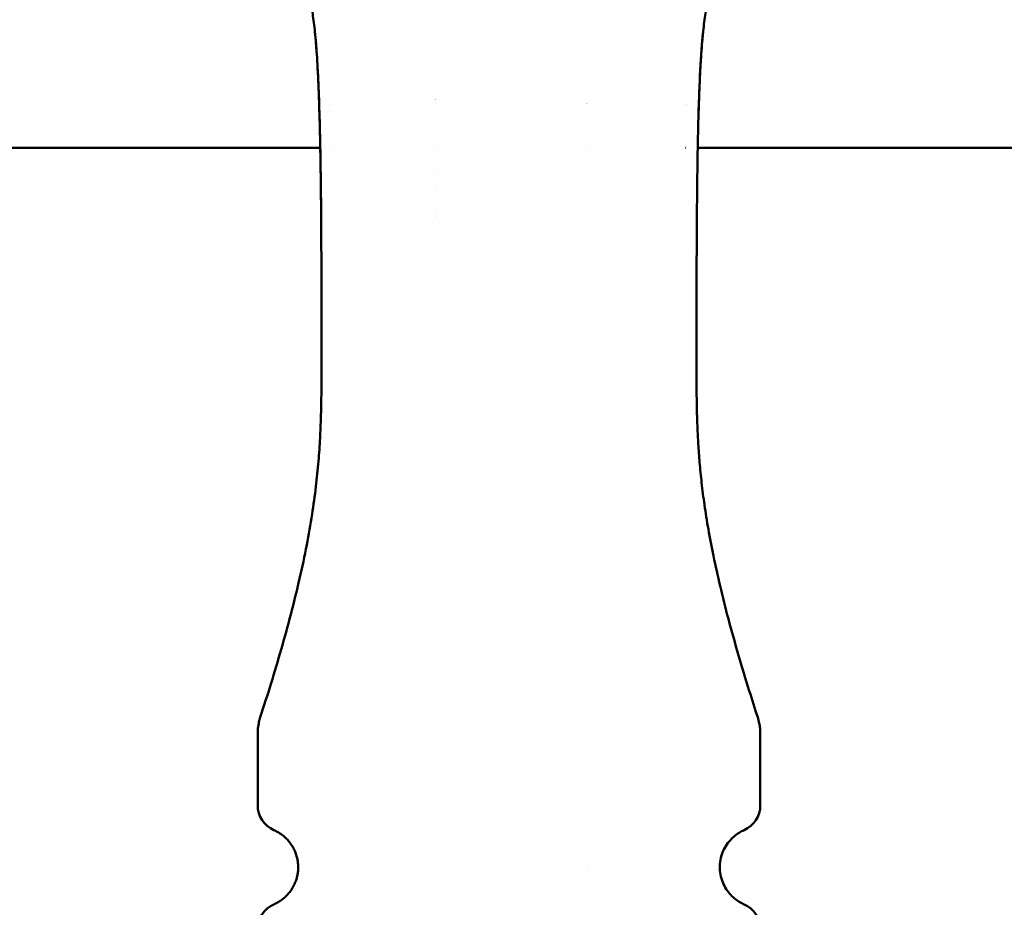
# Model space of a CAD drawing. Header units: millimetres. Extents: x 0 to 14369, y -869 to 2970.
# Tile 218 of 256: x 1242 to 1278, y 2552 to 2585. Entities that reach past the tile are written whole.
import ezdxf

# ---------------------------------------------------------------- set-up
doc = ezdxf.new("R2010")
doc.units = ezdxf.units.MM
doc.header["$LTSCALE"] = 10
doc.layers.add('Bemaßung (ISO)', color=7, linetype='Continuous', lineweight=25)
doc.layers.add('Sichtbar (ISO)', color=7, linetype='Continuous', lineweight=50)
doc.styles.add('Notiztext (DIN)', font='isocpeur.ttf')
doc.dimstyles.new('Standard (DIN)', dxfattribs={"dimscale": 10, "dimtxt": 3.5, "dimasz": 2.5, "dimexe": 3.175, "dimexo": 0.8, "dimgap": 0.8, "dimtad": 1, "dimrnd": 1e-08, "dimzin": 0, "dimtxsty": 'Notiztext (DIN)', "dimcen": 0.09, "dimdle": 10, "dimclrd": 256, "dimclre": 256, "dimclrt": 256, "dimadec": 0, "dimazin": 0, "dimtfac": 1, "dimtmove": 0, "dimatfit": 3, "dimfxl": 1, "dimtolj": 1, "dimtzin": 0, "dimlwd": -1, "dimlwe": -1, "dimarcsym": 0})

# ---------------------------------------------------------------- blocks, each defined once
blk = doc.blocks.new('*D17')
at = {"layer": 'Bemaßung (ISO)', "transparency": 16777216}
for p, q in [((1135.155, 2670.664), (1135.155, 2743.408)), ((1311.754, 2571.113), (1311.754, 2743.408)), ((1160.155, 2711.658), (1286.754, 2711.658))]:
    blk.add_line(p, q, dxfattribs=at)
for points in [[(1160.155, 2715.824), (1160.155, 2707.491), (1135.155, 2711.658)], [(1286.754, 2715.824), (1286.754, 2707.491), (1311.754, 2711.658)]]:
    blk.add_solid(points, dxfattribs=at)
at = {"layer": 'Defpoints', "color": 0, "transparency": 16777216}
for p in [(1311.754, 2711.658), (1135.155, 2662.664), (1311.754, 2563.113)]:
    blk.add_point(p, dxfattribs=at)
at = {"layer": 'Bemaßung (ISO)', "transparency": 16777216, "insert": (1163.079, 2761.658), "char_height": 35, "attachment_point": 1, "style": 'Notiztext (DIN)'}
blk.add_mtext('\\A1;176,60', dxfattribs=at)

msp = doc.modelspace()

# ---------------------------------------------------------------- linework, layer by layer
at = {"layer": 'Sichtbar (ISO)'}
for p, q in [((1230.595, 2580.514), (1253.167, 2580.514)), ((1253.59, 2580.514), (1253.595, 2580.514)), ((1257.421, 2580.514), (1257.422, 2580.514)), ((1263.044, 2580.514), (1263.044, 2580.514)), ((1266.689, 2580.514), (1266.696, 2580.514)), ((1267.143, 2580.514), (1292.058, 2580.514)), ((1257.421, 2579.59), (1257.422, 2579.59)), ((1257.421, 2578.982), (1257.422, 2578.982)), ((1257.422, 2578.209), (1257.421, 2578.21)), ((1257.421, 2577.965), (1257.422, 2577.964)), ((1250.849, 2556.161), (1250.849, 2558.81)), ((1269.46, 2558.81), (1269.46, 2556.161)), ((1263.044, 2553.774), (1263.044, 2553.774)), ((1263.044, 2553.774), (1263.044, 2553.774))]:
    msp.add_line(p, q, dxfattribs=at)
for centre, radius, start, end in [((1256.755, 2582.914), 0.9, 317.7872, 317.8071), ((1263.555, 2582.914), 0.9, 235.4378, 235.4537), ((1251.849, 2556.161), 1, 180, 246.4241), ((1268.46, 2556.161), 1, 293.5782, 0), ((1251.849, 2551.578), 1, 113.5777, 180), ((1268.46, 2551.578), 1, 0, 66.4223)]:
    msp.add_arc(centre, radius, start, end, dxfattribs=at)
msp.add_ellipse((1255.208, 2571.517), major_axis=(-2, 0.017), ratio=0.000786, start_param=6.28316, end_param=6.283185, dxfattribs=at)
for points, knots in [([(1250.722, 2589.318), (1250.725, 2589.316), (1250.751, 2589.298), (1250.806, 2589.258), (1250.899, 2589.189), (1250.998, 2589.114), (1251.099, 2589.035), (1251.2, 2588.954), (1251.298, 2588.871), (1251.391, 2588.788), (1251.479, 2588.707), (1251.562, 2588.627), (1251.638, 2588.549), (1251.708, 2588.472), (1251.772, 2588.397), (1251.83, 2588.325), (1251.884, 2588.254), (1251.932, 2588.186), (1251.977, 2588.12), (1252.017, 2588.056), (1252.054, 2587.994), (1252.089, 2587.933), (1252.125, 2587.87), (1252.16, 2587.804), (1252.195, 2587.738), (1252.23, 2587.671), (1252.264, 2587.604), (1252.298, 2587.534), (1252.333, 2587.46), (1252.369, 2587.379), (1252.409, 2587.289), (1252.451, 2587.186), (1252.498, 2587.068), (1252.547, 2586.933), (1252.598, 2586.779), (1252.65, 2586.607), (1252.703, 2586.415), (1252.754, 2586.2), (1252.805, 2585.959), (1252.854, 2585.69), (1252.9, 2585.391), (1252.942, 2585.059), (1252.981, 2584.693), (1253.017, 2584.289), (1253.048, 2583.846), (1253.076, 2583.359), (1253.101, 2582.827), (1253.123, 2582.245), (1253.142, 2581.612), (1253.159, 2580.923), (1253.173, 2580.174), (1253.185, 2579.37), (1253.194, 2578.534), (1253.201, 2577.707), (1253.205, 2576.927), (1253.208, 2576.214), (1253.21, 2575.564), (1253.211, 2574.951), (1253.211, 2574.345), (1253.212, 2573.736), (1253.212, 2573.131), (1253.212, 2572.526), (1253.212, 2571.906), (1253.207, 2571.244), (1253.193, 2570.526), (1253.161, 2569.741), (1253.103, 2568.881), (1253.008, 2567.938), (1252.865, 2566.904), (1252.665, 2565.767), (1252.4, 2564.526), (1252.079, 2563.226), (1251.72, 2561.925), (1251.337, 2560.643), (1251.077, 2559.827), (1250.947, 2559.429)], [0.0000005, 0.0000005, 0.0000005, 0.0000005, 0.0018228, 0.0148528, 0.0267326, 0.0375536, 0.0474349, 0.0564836, 0.0647801, 0.0723864, 0.079362, 0.0857669, 0.0916643, 0.0971177, 0.1021714, 0.106837, 0.1111283, 0.1150844, 0.1187266, 0.1220403, 0.1250478, 0.1278496, 0.1305787, 0.1333163, 0.1360652, 0.1388054, 0.1415363, 0.144304, 0.1471988, 0.1503245, 0.1537856, 0.1576736, 0.1620614, 0.1670042, 0.1724967, 0.178495, 0.1850197, 0.1921465, 0.1999465, 0.2084793, 0.2177974, 0.2279535, 0.2390122, 0.2510542, 0.2641726, 0.2784723, 0.2940569, 0.3110128, 0.3294265, 0.34937, 0.3710346, 0.3946436, 0.419388, 0.4436961, 0.4664803, 0.4870974, 0.5055537, 0.5229022, 0.5403548, 0.5581162, 0.5756767, 0.5928564, 0.6104894, 0.629702, 0.6507302, 0.6737483, 0.6992176, 0.727311, 0.7582397, 0.7925456, 0.8307345, 0.8726001, 0.9143155, 0.9556741, 0.9999988, 0.9999988, 0.9999988, 0.9999988]), ([(1269.362, 2559.429), (1269.26, 2559.744), (1269.022, 2560.489), (1268.653, 2561.706), (1268.288, 2563.011), (1267.976, 2564.245), (1267.729, 2565.358), (1267.537, 2566.36), (1267.392, 2567.267), (1267.286, 2568.091), (1267.212, 2568.841), (1267.162, 2569.525), (1267.131, 2570.145), (1267.113, 2570.706), (1267.104, 2571.215), (1267.099, 2571.687), (1267.098, 2572.138), (1267.098, 2572.584), (1267.098, 2573.032), (1267.098, 2573.481), (1267.098, 2573.928), (1267.098, 2574.374), (1267.099, 2574.834), (1267.099, 2575.329), (1267.101, 2575.882), (1267.103, 2576.504), (1267.106, 2577.205), (1267.111, 2577.993), (1267.119, 2578.85), (1267.129, 2579.722), (1267.143, 2580.552), (1267.159, 2581.312), (1267.179, 2582.007), (1267.201, 2582.642), (1267.226, 2583.22), (1267.255, 2583.742), (1267.287, 2584.212), (1267.322, 2584.631), (1267.361, 2585.004), (1267.402, 2585.335), (1267.446, 2585.631), (1267.492, 2585.895), (1267.54, 2586.13), (1267.588, 2586.339), (1267.636, 2586.525), (1267.684, 2586.691), (1267.731, 2586.84), (1267.777, 2586.973), (1267.822, 2587.094), (1267.866, 2587.204), (1267.907, 2587.303), (1267.946, 2587.392), (1267.982, 2587.472), (1268.016, 2587.543), (1268.048, 2587.608), (1268.078, 2587.669), (1268.109, 2587.728), (1268.14, 2587.786), (1268.171, 2587.844), (1268.202, 2587.901), (1268.233, 2587.956), (1268.266, 2588.013), (1268.303, 2588.072), (1268.343, 2588.136), (1268.389, 2588.203), (1268.442, 2588.276), (1268.5, 2588.352), (1268.566, 2588.431), (1268.64, 2588.514), (1268.722, 2588.601), (1268.812, 2588.69), (1268.911, 2588.782), (1269.019, 2588.877), (1269.134, 2588.974), (1269.256, 2589.071), (1269.383, 2589.169), (1269.511, 2589.264), (1269.634, 2589.352), (1269.704, 2589.401), (1269.736, 2589.423), (1269.74, 2589.426)], [0.0000001, 0.0000001, 0.0000001, 0.0000001, 0.0336725, 0.076746, 0.1197881, 0.1579387, 0.1917, 0.2218751, 0.248967, 0.2733956, 0.2955821, 0.3157665, 0.334003, 0.3503524, 0.3650398, 0.3785636, 0.3914484, 0.4042099, 0.4171064, 0.4300664, 0.4429398, 0.4556149, 0.468576, 0.4825915, 0.4983917, 0.5162675, 0.5362651, 0.5588898, 0.5843438, 0.6103544, 0.6343204, 0.6561532, 0.6762202, 0.694614, 0.7114198, 0.7266907, 0.7404918, 0.7528966, 0.7640283, 0.7740561, 0.7831512, 0.7914305, 0.7989528, 0.8057726, 0.8119648, 0.8176109, 0.8227794, 0.8275259, 0.8319035, 0.835952, 0.83968, 0.8430759, 0.8461329, 0.848886, 0.8514162, 0.8538211, 0.8561803, 0.8585349, 0.8608865, 0.8632338, 0.8656324, 0.8681977, 0.8710562, 0.8742959, 0.8779556, 0.8820538, 0.8865965, 0.8915935, 0.8970813, 0.90311, 0.9097281, 0.9170044, 0.9250318, 0.9339085, 0.9437778, 0.9548992, 0.9675748, 0.9818854, 0.997943, 0.9999997, 0.9999997, 0.9999997, 0.9999997]), ([(1253.197, 2578.206), (1253.183, 2579.863), (1253.158, 2581.428), (1253.072, 2583.528), (1253.028, 2584.23), (1252.967, 2584.825)], [0, 0, 0, 0, 0.541625, 0.541625, 0.8556339, 0.8556339, 0.8556339, 0.8556339]), ([(1250.86, 2559.017), (1250.86, 2559.017), (1250.854, 2558.956), (1250.85, 2558.897), (1250.85, 2558.838)], [0.6644182, 0.6644182, 0.6644182, 0.6644182, 0.6666667, 0.9547731, 0.9547731, 0.9547731, 0.9547731]), ([(1269.451, 2558.998), (1269.451, 2559.004), (1269.444, 2559.068), (1269.435, 2559.133), (1269.424, 2559.191)], [0.3053932, 0.3053932, 0.3053932, 0.3053932, 0.3333333, 0.6167074, 0.6167074, 0.6167074, 0.6167074]), ([(1251.449, 2555.244), (1251.491, 2555.226), (1251.576, 2555.184), (1251.705, 2555.104), (1251.831, 2555.007), (1251.95, 2554.893), (1252.058, 2554.763), (1252.15, 2554.622), (1252.225, 2554.474), (1252.282, 2554.322), (1252.321, 2554.172), (1252.344, 2554.023), (1252.352, 2553.875), (1252.345, 2553.727), (1252.324, 2553.578), (1252.286, 2553.428), (1252.23, 2553.276), (1252.156, 2553.125), (1252.063, 2552.982), (1251.955, 2552.851), (1251.835, 2552.735), (1251.708, 2552.636), (1251.577, 2552.555), (1251.491, 2552.513), (1251.449, 2552.494)], [0, 0, 0, 0, 0.0454545, 0.0909091, 0.1363636, 0.1818182, 0.2272727, 0.2727273, 0.3181818, 0.3636364, 0.4090909, 0.4545455, 0.5, 0.5454545, 0.5909091, 0.6363636, 0.6818182, 0.7272727, 0.7727273, 0.8181818, 0.8636364, 0.9090909, 0.9545455, 1, 1, 1, 1]), ([(1268.86, 2555.244), (1268.8, 2555.218), (1268.737, 2555.186), (1268.675, 2555.147), (1268.613, 2555.109), (1268.55, 2555.064), (1268.488, 2555.011), (1268.426, 2554.958), (1268.364, 2554.897), (1268.306, 2554.827), (1268.248, 2554.757), (1268.193, 2554.678), (1268.144, 2554.589), (1268.096, 2554.5), (1268.053, 2554.4), (1268.023, 2554.298), (1267.992, 2554.196), (1267.973, 2554.093), (1267.965, 2553.988), (1267.957, 2553.883), (1267.96, 2553.776), (1267.973, 2553.674), (1267.986, 2553.572), (1268.009, 2553.476), (1268.042, 2553.382), (1268.074, 2553.288), (1268.116, 2553.197), (1268.164, 2553.114), (1268.213, 2553.031), (1268.267, 2552.956), (1268.324, 2552.89), (1268.381, 2552.824), (1268.44, 2552.767), (1268.5, 2552.717), (1268.56, 2552.667), (1268.621, 2552.624), (1268.681, 2552.587), (1268.742, 2552.55), (1268.802, 2552.52), (1268.86, 2552.494)], [0, 0, 0, 0, 0.0769231, 0.0769231, 0.0769231, 0.1538462, 0.1538462, 0.1538462, 0.2307692, 0.2307692, 0.2307692, 0.3076923, 0.3076923, 0.3076923, 0.3846154, 0.3846154, 0.3846154, 0.4615385, 0.4615385, 0.4615385, 0.5384615, 0.5384615, 0.5384615, 0.6153846, 0.6153846, 0.6153846, 0.6923077, 0.6923077, 0.6923077, 0.7692308, 0.7692308, 0.7692308, 0.8461538, 0.8461538, 0.8461538, 0.9230769, 0.9230769, 0.9230769, 1, 1, 1, 1])]:
    msp.add_open_spline(points, degree=3, knots=knots, dxfattribs=at)
for points in [[(1267.344, 2584.836), (1267.254, 2583.977), (1267.204, 2582.893), (1267.17, 2581.693)], [(1253.548, 2582.134), (1253.547, 2582.135), (1253.545, 2582.136), (1253.544, 2582.137)], [(1266.741, 2582.123), (1266.739, 2582.122), (1266.737, 2582.121), (1266.735, 2582.12)], [(1253.212, 2573.71), (1253.211, 2574.503), (1253.211, 2575.291), (1253.208, 2576.062)], [(1250.947, 2559.428), (1250.928, 2559.37), (1250.912, 2559.31), (1250.898, 2559.25)], [(1269.362, 2559.429), (1269.387, 2559.352), (1269.408, 2559.272), (1269.423, 2559.191)], [(1250.86, 2559.017), (1250.868, 2559.096), (1250.881, 2559.174), (1250.898, 2559.25)], [(1269.451, 2558.998), (1269.457, 2558.936), (1269.46, 2558.873), (1269.46, 2558.81)], [(1250.849, 2558.81), (1250.849, 2558.819), (1250.849, 2558.829), (1250.85, 2558.838)]]:
    msp.add_open_spline(points, degree=3, dxfattribs=at)

# ---------------------------------------------------------------- dimensions: what is measured, and where the dimension line sits
at = {"layer": 'Bemaßung (ISO)'}
dim = msp.add_linear_dim(base=(1311.754, 2711.658), p1=(1135.155, 2662.664), p2=(1311.754, 2563.113), dimstyle='Standard (DIN)', override={"dimgap": 0.8, "dimdec": 2, "dimtol": 0, "dimlim": 0, "dimtp": 0, "dimtm": 0, "dimtdec": 2, "dimtofl": 0, "dimatfit": 1}, dxfattribs=at)
dim.commit()
dim.dimension.update_dxf_attribs({"geometry": '*D17', "text_midpoint": (1223.454, 2711.658), "dimtype": 160})

doc.saveas('drawing.dxf')
